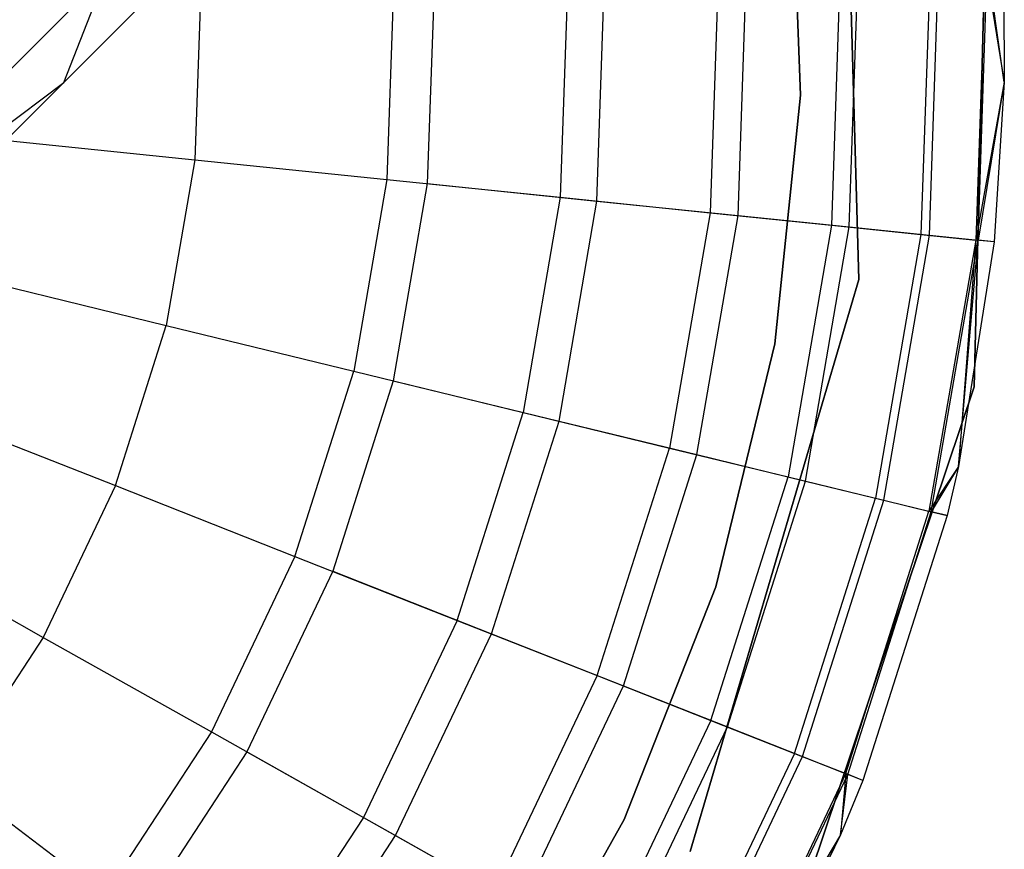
# Model space of a CAD drawing. Extents: x -28.1 to 0, y 0 to 28.1.
# Tile 10 of 215: x -23.425 to -23.187, y 4.273 to 4.473. Entities that reach past the tile are written whole.
import ezdxf

# ---------------------------------------------------------------- set-up
doc = ezdxf.new("R2010")
doc.units = 0
doc.header["$MEASUREMENT"] = 0
doc.layers.get('0').update_dxf_attribs({"color": 13, "linetype": 'CONTINUOUS'})

# ---------------------------------------------------------------- blocks, each defined once
blk = doc.blocks.new('ORTO_VIII_Z_ZAROWKA_OKAPO0')
at = {"color": 0}
for p, q in [((5.18414, 4.81596, 10.00781), (5.18813, 4.6719, 10.00781)), ((5.18813, 4.6719, 3.3149), (5.18414, 4.81596, 3.3149)), ((5.18813, 4.6719, 3.3149), (5.18414, 4.81596, 3.3149)), ((5.18414, 4.81596, 10.00781), (5.18813, 4.6719, 10.00781)), ((5.07778, 4.80142, 1.39378), (4.99595, 4.71959, 1.55904)), ((5.07778, 4.80142, 1.39378), (4.99595, 4.71959, 1.55904)), ((4.99595, 4.71959, 1.55904), (5.02628, 4.79717, 1.60309)), ((4.99595, 4.71959, 1.55904), (5.02628, 4.79717, 1.60309)), ((5.21602, 4.64601, 10.00781), (5.21965, 4.79266, 10.00781)), ((5.21965, 4.79266, 3.3149), (5.21602, 4.64601, 3.3149)), ((5.21602, 4.64601, 10.00781), (5.21965, 4.79266, 10.00781)), ((5.21965, 4.79266, 3.3149), (5.21602, 4.64601, 3.3149)), ((5.17402, 4.71651, 3.47238), (5.17192, 4.77692, 3.47238)), ((5.17192, 4.77692, 3.43301), (5.17402, 4.71651, 3.43301)), ((5.17402, 4.71651, 3.47238), (5.17192, 4.77692, 3.47238)), ((5.17192, 4.77692, 3.43301), (5.17402, 4.71651, 3.43301)), ((5.01908, 4.75878, 1.33366), (4.93065, 4.67035, 1.51228)), ((5.01908, 4.75878, 1.33366), (4.93065, 4.67035, 1.51228)), ((5.2054, 4.74755, 12.08336), (5.20318, 4.68285, 12.08336)), ((5.2054, 4.74755, 12.08336), (5.20318, 4.68285, 12.08336)), ((5.20526, 4.68263, 10.24572), (5.20748, 4.74762, 10.24572)), ((5.20526, 4.68263, 10.24572), (5.20748, 4.74762, 10.24572)), ((5.21871, 4.748, 12.03365), (5.21644, 4.68148, 12.03365)), ((5.21871, 4.748, 12.03365), (5.21644, 4.68148, 12.03365)), ((5.21698, 4.68143, 10.32419), (5.21925, 4.74802, 10.32419)), ((5.21698, 4.68143, 10.32419), (5.21925, 4.74802, 10.32419)), ((5.21871, 4.748, 12.03365), (5.22334, 4.71964, 11.98237)), ((5.21871, 4.748, 12.03365), (5.22334, 4.71964, 11.98237)), ((5.22334, 4.71964, 10.40345), (5.21925, 4.74802, 10.32419)), ((5.22334, 4.71964, 10.40345), (5.21925, 4.74802, 10.32419)), ((5.22319, 4.74815, 10.40345), (5.22334, 4.71964, 10.40345)), ((5.22319, 4.74815, 11.98237), (5.22334, 4.71964, 11.98237)), ((5.22319, 4.74815, 10.40345), (5.22334, 4.71964, 10.40345)), ((5.22319, 4.74815, 11.98237), (5.22334, 4.71964, 11.98237)), ((5.12484, 4.6909, 10.02262), (5.12668, 4.74486, 10.02262)), ((5.12484, 4.6909, 10.02262), (5.12668, 4.74486, 10.02262)), ((5.15415, 4.7458, 12.17217), (5.15218, 4.68809, 12.17217)), ((5.15415, 4.7458, 12.17217), (5.15218, 4.68809, 12.17217)), ((5.15896, 4.68739, 10.09418), (5.16097, 4.74603, 10.09418)), ((5.15896, 4.68739, 10.09418), (5.16097, 4.74603, 10.09418)), ((5.18366, 4.7468, 12.13001), (5.18155, 4.68507, 12.13001)), ((5.18366, 4.7468, 12.13001), (5.18155, 4.68507, 12.13001)), ((5.18586, 4.68463, 10.16879), (5.18799, 4.74695, 10.16879)), ((5.18586, 4.68463, 10.16879), (5.18799, 4.74695, 10.16879)), ((5.07564, 4.74311, 12.23809), (5.07404, 4.69612, 12.23809)), ((5.07564, 4.74311, 12.23809), (5.07404, 4.69612, 12.23809)), ((5.08548, 4.74345, 9.95481), (5.08383, 4.69512, 9.95481)), ((5.08548, 4.74345, 9.95481), (5.08383, 4.69512, 9.95481)), ((5.11778, 4.74455, 12.20857), (5.11598, 4.69181, 12.20857)), ((5.11778, 4.74455, 12.20857), (5.11598, 4.69181, 12.20857)), ((5.02902, 4.74152, 12.25984), (5.02763, 4.70089, 12.25984)), ((5.02902, 4.74152, 12.25984), (5.02763, 4.70089, 12.25984)), ((4.93065, 4.67035, 1.51228), (4.99595, 4.71959, 1.55904)), ((4.93065, 4.67035, 1.51228), (4.99595, 4.71959, 1.55904)), ((4.99595, 4.71959, 1.55904), (4.93566, 4.65931, 1.74188)), ((4.99595, 4.71959, 1.55904), (4.93566, 4.65931, 1.74188)), ((5.22334, 4.71964, 11.98237), (5.21644, 4.68148, 12.03365)), ((5.22334, 4.71964, 11.98237), (5.21644, 4.68148, 12.03365)), ((5.22334, 4.71964, 10.40345), (5.21698, 4.68143, 10.32419)), ((5.22334, 4.71964, 10.40345), (5.21698, 4.68143, 10.32419)), ((5.22334, 4.71964, 10.40345), (5.2209, 4.68103, 10.40345)), ((5.22334, 4.71964, 11.98237), (5.2209, 4.68103, 11.98237)), ((5.22334, 4.71964, 10.40345), (5.2209, 4.68103, 10.40345)), ((5.22334, 4.71964, 11.98237), (5.2209, 4.68103, 11.98237)), ((5.22334, 4.71964, 11.98237), (5.22334, 4.71964, 10.40345)), ((5.22334, 4.71964, 11.98237), (5.22334, 4.71964, 10.40345)), ((5.16787, 4.65637, 3.47238), (5.17402, 4.71651, 3.47238)), ((5.17402, 4.71651, 3.43301), (5.16787, 4.65637, 3.43301)), ((5.16787, 4.65637, 3.47238), (5.17402, 4.71651, 3.47238)), ((5.17402, 4.71651, 3.43301), (5.16787, 4.65637, 3.43301)), ((5.17402, 4.71651, 3.47238), (5.17402, 4.71651, 3.43301)), ((5.17402, 4.71651, 3.47238), (5.17402, 4.71651, 3.43301)), ((4.97818, 4.70598, 12.27316), (5.02763, 4.70089, 12.25984)), ((4.97818, 4.70598, 12.27316), (5.02763, 4.70089, 12.25984)), ((5.02763, 4.70089, 12.25984), (5.02072, 4.66083, 12.25984)), ((5.02763, 4.70089, 12.25984), (5.02072, 4.66083, 12.25984)), ((5.02763, 4.70089, 12.25984), (5.07404, 4.69612, 12.23809)), ((5.02763, 4.70089, 12.25984), (5.07404, 4.69612, 12.23809)), ((5.07404, 4.69612, 12.23809), (5.06605, 4.64979, 12.23809)), ((5.07404, 4.69612, 12.23809), (5.06605, 4.64979, 12.23809)), ((5.07404, 4.69612, 12.23809), (5.11598, 4.69181, 12.20857)), ((5.07404, 4.69612, 12.23809), (5.11598, 4.69181, 12.20857)), ((5.08383, 4.69512, 9.95481), (5.07561, 4.64746, 9.95481)), ((5.08383, 4.69512, 9.95481), (5.07561, 4.64746, 9.95481)), ((5.08383, 4.69512, 9.95481), (5.12484, 4.6909, 10.02262)), ((5.08383, 4.69512, 9.95481), (5.12484, 4.6909, 10.02262)), ((5.11598, 4.69181, 12.20857), (5.10701, 4.63981, 12.20857)), ((5.11598, 4.69181, 12.20857), (5.10701, 4.63981, 12.20857)), ((5.11567, 4.6377, 10.02262), (5.12484, 4.6909, 10.02262)), ((5.11567, 4.6377, 10.02262), (5.12484, 4.6909, 10.02262)), ((5.11598, 4.69181, 12.20857), (5.15218, 4.68809, 12.17217)), ((5.11598, 4.69181, 12.20857), (5.15218, 4.68809, 12.17217)), ((5.12484, 4.6909, 10.02262), (5.15896, 4.68739, 10.09418)), ((5.12484, 4.6909, 10.02262), (5.15896, 4.68739, 10.09418)), ((5.15218, 4.68809, 12.17217), (5.14237, 4.63119, 12.17217)), ((5.15218, 4.68809, 12.17217), (5.14237, 4.63119, 12.17217)), ((5.15218, 4.68809, 12.17217), (5.18155, 4.68507, 12.13001)), ((5.15218, 4.68809, 12.17217), (5.18155, 4.68507, 12.13001)), ((5.14899, 4.62958, 10.09418), (5.15896, 4.68739, 10.09418)), ((5.14899, 4.62958, 10.09418), (5.15896, 4.68739, 10.09418)), ((5.15896, 4.68739, 10.09418), (5.18586, 4.68463, 10.16879)), ((5.15896, 4.68739, 10.09418), (5.18586, 4.68463, 10.16879)), ((5.18155, 4.68507, 12.13001), (5.17105, 4.6242, 12.13001)), ((5.18155, 4.68507, 12.13001), (5.17105, 4.6242, 12.13001)), ((5.17526, 4.62317, 10.16879), (5.18586, 4.68463, 10.16879)), ((5.17526, 4.62317, 10.16879), (5.18586, 4.68463, 10.16879)), ((5.18155, 4.68507, 12.13001), (5.20318, 4.68285, 12.08336)), ((5.18155, 4.68507, 12.13001), (5.20318, 4.68285, 12.08336)), ((5.18586, 4.68463, 10.16879), (5.20526, 4.68263, 10.24572)), ((5.18586, 4.68463, 10.16879), (5.20526, 4.68263, 10.24572)), ((5.20318, 4.68285, 12.08336), (5.19219, 4.61905, 12.08336)), ((5.20318, 4.68285, 12.08336), (5.19219, 4.61905, 12.08336)), ((5.19421, 4.61856, 10.24572), (5.20526, 4.68263, 10.24572)), ((5.19421, 4.61856, 10.24572), (5.20526, 4.68263, 10.24572)), ((5.20318, 4.68285, 12.08336), (5.21644, 4.68148, 12.03365)), ((5.20318, 4.68285, 12.08336), (5.21644, 4.68148, 12.03365)), ((5.21644, 4.68148, 12.03365), (5.20513, 4.6159, 12.03365)), ((5.21644, 4.68148, 12.03365), (5.20513, 4.6159, 12.03365)), ((5.20526, 4.68263, 10.24572), (5.21698, 4.68143, 10.32419)), ((5.20526, 4.68263, 10.24572), (5.21698, 4.68143, 10.32419)), ((5.20566, 4.61577, 10.32419), (5.21698, 4.68143, 10.32419)), ((5.20566, 4.61577, 10.32419), (5.21698, 4.68143, 10.32419)), ((5.21644, 4.68148, 12.03365), (5.21223, 4.62674, 11.98237)), ((5.21644, 4.68148, 12.03365), (5.21223, 4.62674, 11.98237)), ((5.21223, 4.62674, 10.40345), (5.21698, 4.68143, 10.32419)), ((5.21223, 4.62674, 10.40345), (5.21698, 4.68143, 10.32419)), ((5.2209, 4.68103, 10.40345), (5.21223, 4.62674, 10.40345)), ((5.2209, 4.68103, 11.98237), (5.21223, 4.62674, 11.98237)), ((5.2209, 4.68103, 10.40345), (5.21223, 4.62674, 10.40345)), ((5.2209, 4.68103, 11.98237), (5.21223, 4.62674, 11.98237)), ((5.2209, 4.68103, 11.98237), (5.21644, 4.68148, 12.03365)), ((5.2209, 4.68103, 11.98237), (5.21644, 4.68148, 12.03365)), ((5.2209, 4.68103, 10.40345), (5.21698, 4.68143, 10.32419)), ((5.2209, 4.68103, 10.40345), (5.21698, 4.68143, 10.32419)), ((5.2209, 4.68103, 11.98237), (5.2209, 4.68103, 10.40345)), ((5.2209, 4.68103, 11.98237), (5.2209, 4.68103, 10.40345)), ((4.97242, 4.67261, 12.27316), (5.02072, 4.66083, 12.25984)), ((4.97242, 4.67261, 12.27316), (5.02072, 4.66083, 12.25984)), ((5.18813, 4.6719, 10.00781), (5.1474, 4.53366, 10.00781)), ((5.1474, 4.53366, 3.3149), (5.18813, 4.6719, 3.3149)), ((5.1474, 4.53366, 3.3149), (5.18813, 4.6719, 3.3149)), ((5.18813, 4.6719, 10.00781), (5.1474, 4.53366, 10.00781)), ((5.18813, 4.6719, 3.3149), (5.18813, 4.6719, 10.00781)), ((5.18813, 4.6719, 3.3149), (5.18813, 4.6719, 10.00781)), ((5.00843, 4.62209, 12.25984), (5.02072, 4.66083, 12.25984)), ((5.00843, 4.62209, 12.25984), (5.02072, 4.66083, 12.25984)), ((5.02072, 4.66083, 12.25984), (5.06605, 4.64979, 12.23809)), ((5.02072, 4.66083, 12.25984), (5.06605, 4.64979, 12.23809)), ((5.1536, 4.59763, 3.47238), (5.16787, 4.65637, 3.47238)), ((5.16787, 4.65637, 3.43301), (5.1536, 4.59763, 3.43301)), ((5.1536, 4.59763, 3.47238), (5.16787, 4.65637, 3.47238)), ((5.16787, 4.65637, 3.43301), (5.1536, 4.59763, 3.43301)), ((5.16787, 4.65637, 3.47238), (5.16787, 4.65637, 3.43301)), ((5.16787, 4.65637, 3.47238), (5.16787, 4.65637, 3.43301)), ((5.05182, 4.60498, 12.23809), (5.06605, 4.64979, 12.23809)), ((5.05182, 4.60498, 12.23809), (5.06605, 4.64979, 12.23809)), ((5.06605, 4.64979, 12.23809), (5.10701, 4.63981, 12.20857)), ((5.06605, 4.64979, 12.23809), (5.10701, 4.63981, 12.20857)), ((5.07561, 4.64746, 9.95481), (5.06098, 4.60137, 9.95481)), ((5.07561, 4.64746, 9.95481), (5.06098, 4.60137, 9.95481)), ((5.07561, 4.64746, 9.95481), (5.11567, 4.6377, 10.02262)), ((5.07561, 4.64746, 9.95481), (5.11567, 4.6377, 10.02262)), ((5.16933, 4.50694, 10.00781), (5.21602, 4.64601, 10.00781)), ((5.21602, 4.64601, 3.3149), (5.16933, 4.50694, 3.3149)), ((5.16933, 4.50694, 10.00781), (5.21602, 4.64601, 10.00781)), ((5.21602, 4.64601, 3.3149), (5.16933, 4.50694, 3.3149)), ((5.21602, 4.64601, 10.00781), (5.21602, 4.64601, 3.3149)), ((5.21602, 4.64601, 10.00781), (5.21602, 4.64601, 3.3149)), ((4.96218, 4.64033, 12.27316), (5.00843, 4.62209, 12.25984)), ((4.96218, 4.64033, 12.27316), (5.00843, 4.62209, 12.25984)), ((5.09105, 4.58951, 12.20857), (5.10701, 4.63981, 12.20857)), ((5.09105, 4.58951, 12.20857), (5.10701, 4.63981, 12.20857)), ((5.09933, 4.58624, 10.02262), (5.11567, 4.6377, 10.02262)), ((5.09933, 4.58624, 10.02262), (5.11567, 4.6377, 10.02262)), ((5.10701, 4.63981, 12.20857), (5.14237, 4.63119, 12.17217)), ((5.10701, 4.63981, 12.20857), (5.14237, 4.63119, 12.17217)), ((5.11567, 4.6377, 10.02262), (5.14899, 4.62958, 10.09418)), ((5.11567, 4.6377, 10.02262), (5.14899, 4.62958, 10.09418)), ((5.1249, 4.57616, 12.17217), (5.14237, 4.63119, 12.17217)), ((5.1249, 4.57616, 12.17217), (5.14237, 4.63119, 12.17217)), ((5.14237, 4.63119, 12.17217), (5.17105, 4.6242, 12.13001)), ((5.14237, 4.63119, 12.17217), (5.17105, 4.6242, 12.13001)), ((5.13125, 4.57366, 10.09418), (5.14899, 4.62958, 10.09418)), ((5.13125, 4.57366, 10.09418), (5.14899, 4.62958, 10.09418)), ((5.14899, 4.62958, 10.09418), (5.17526, 4.62317, 10.16879)), ((5.14899, 4.62958, 10.09418), (5.17526, 4.62317, 10.16879)), ((5.21223, 4.62674, 11.98237), (5.20513, 4.6159, 12.03365)), ((5.21223, 4.62674, 11.98237), (5.20513, 4.6159, 12.03365)), ((5.21223, 4.62674, 10.40345), (5.20566, 4.61577, 10.32419)), ((5.21223, 4.62674, 10.40345), (5.20566, 4.61577, 10.32419)), ((5.21223, 4.62674, 10.40345), (5.20949, 4.61483, 10.40345)), ((5.21223, 4.62674, 11.98237), (5.20949, 4.61483, 11.98237)), ((5.21223, 4.62674, 10.40345), (5.20949, 4.61483, 10.40345)), ((5.21223, 4.62674, 11.98237), (5.20949, 4.61483, 11.98237)), ((5.21223, 4.62674, 11.98237), (5.21223, 4.62674, 10.40345)), ((5.21223, 4.62674, 11.98237), (5.21223, 4.62674, 10.40345)), ((5.15237, 4.56533, 12.13001), (5.17105, 4.6242, 12.13001)), ((5.15237, 4.56533, 12.13001), (5.17105, 4.6242, 12.13001)), ((5.17105, 4.6242, 12.13001), (5.19219, 4.61905, 12.08336)), ((5.17105, 4.6242, 12.13001), (5.19219, 4.61905, 12.08336)), ((5.00843, 4.62209, 12.25984), (4.99097, 4.58538, 12.25984)), ((5.00843, 4.62209, 12.25984), (4.99097, 4.58538, 12.25984)), ((5.00843, 4.62209, 12.25984), (5.05182, 4.60498, 12.23809)), ((5.00843, 4.62209, 12.25984), (5.05182, 4.60498, 12.23809)), ((5.1564, 4.56374, 10.16879), (5.17526, 4.62317, 10.16879)), ((5.1564, 4.56374, 10.16879), (5.17526, 4.62317, 10.16879)), ((5.17526, 4.62317, 10.16879), (5.19421, 4.61856, 10.24572)), ((5.17526, 4.62317, 10.16879), (5.19421, 4.61856, 10.24572)), ((5.1726, 4.55735, 12.08336), (5.19219, 4.61905, 12.08336)), ((5.1726, 4.55735, 12.08336), (5.19219, 4.61905, 12.08336)), ((5.19219, 4.61905, 12.08336), (5.20513, 4.6159, 12.03365)), ((5.19219, 4.61905, 12.08336), (5.20513, 4.6159, 12.03365)), ((5.17454, 4.55658, 10.24572), (5.19421, 4.61856, 10.24572)), ((5.17454, 4.55658, 10.24572), (5.19421, 4.61856, 10.24572)), ((5.19421, 4.61856, 10.24572), (5.20566, 4.61577, 10.32419)), ((5.19421, 4.61856, 10.24572), (5.20566, 4.61577, 10.32419)), ((5.18499, 4.55246, 12.03365), (5.20513, 4.6159, 12.03365)), ((5.18499, 4.55246, 12.03365), (5.20513, 4.6159, 12.03365)), ((5.1855, 4.55226, 10.32419), (5.20566, 4.61577, 10.32419)), ((5.1855, 4.55226, 10.32419), (5.20566, 4.61577, 10.32419)), ((5.20949, 4.61483, 10.40345), (5.18917, 4.55081, 10.40345)), ((5.20949, 4.61483, 11.98237), (5.18917, 4.55081, 11.98237)), ((5.20949, 4.61483, 10.40345), (5.18917, 4.55081, 10.40345)), ((5.20949, 4.61483, 11.98237), (5.18917, 4.55081, 11.98237)), ((5.20513, 4.6159, 12.03365), (5.20949, 4.61483, 11.98237)), ((5.20513, 4.6159, 12.03365), (5.20949, 4.61483, 11.98237)), ((5.20949, 4.61483, 10.40345), (5.20566, 4.61577, 10.32419)), ((5.20949, 4.61483, 10.40345), (5.20566, 4.61577, 10.32419)), ((5.20949, 4.61483, 11.98237), (5.20949, 4.61483, 10.40345)), ((5.20949, 4.61483, 11.98237), (5.20949, 4.61483, 10.40345)), ((4.94763, 4.60974, 12.27316), (4.99097, 4.58538, 12.25984)), ((4.94763, 4.60974, 12.27316), (4.99097, 4.58538, 12.25984)), ((5.05182, 4.60498, 12.23809), (5.03163, 4.56252, 12.23809)), ((5.05182, 4.60498, 12.23809), (5.03163, 4.56252, 12.23809)), ((5.05182, 4.60498, 12.23809), (5.09105, 4.58951, 12.20857)), ((5.05182, 4.60498, 12.23809), (5.09105, 4.58951, 12.20857)), ((5.06098, 4.60137, 9.95481), (5.04021, 4.55769, 9.95481)), ((5.06098, 4.60137, 9.95481), (5.04021, 4.55769, 9.95481)), ((5.06098, 4.60137, 9.95481), (5.09933, 4.58624, 10.02262)), ((5.06098, 4.60137, 9.95481), (5.09933, 4.58624, 10.02262)), ((5.13146, 4.54138, 3.47238), (5.1536, 4.59763, 3.47238)), ((5.1536, 4.59763, 3.43301), (5.13146, 4.54138, 3.43301)), ((5.13146, 4.54138, 3.47238), (5.1536, 4.59763, 3.47238)), ((5.1536, 4.59763, 3.43301), (5.13146, 4.54138, 3.43301)), ((5.1536, 4.59763, 3.47238), (5.1536, 4.59763, 3.43301)), ((5.1536, 4.59763, 3.47238), (5.1536, 4.59763, 3.43301)), ((5.09105, 4.58951, 12.20857), (5.06838, 4.54185, 12.20857)), ((5.09105, 4.58951, 12.20857), (5.06838, 4.54185, 12.20857)), ((5.09105, 4.58951, 12.20857), (5.1249, 4.57616, 12.17217)), ((5.09105, 4.58951, 12.20857), (5.1249, 4.57616, 12.17217)), ((4.99097, 4.58538, 12.25984), (4.96867, 4.55139, 12.25984)), ((4.99097, 4.58538, 12.25984), (4.96867, 4.55139, 12.25984)), ((4.99097, 4.58538, 12.25984), (5.03163, 4.56252, 12.23809)), ((4.99097, 4.58538, 12.25984), (5.03163, 4.56252, 12.23809)), ((5.07615, 4.53748, 10.02262), (5.09933, 4.58624, 10.02262)), ((5.07615, 4.53748, 10.02262), (5.09933, 4.58624, 10.02262)), ((5.09933, 4.58624, 10.02262), (5.13125, 4.57366, 10.09418)), ((5.09933, 4.58624, 10.02262), (5.13125, 4.57366, 10.09418)), ((5.1249, 4.57616, 12.17217), (5.1001, 4.52401, 12.17217)), ((5.1249, 4.57616, 12.17217), (5.1001, 4.52401, 12.17217)), ((5.1249, 4.57616, 12.17217), (5.15237, 4.56533, 12.13001)), ((5.1249, 4.57616, 12.17217), (5.15237, 4.56533, 12.13001)), ((5.10605, 4.52067, 10.09418), (5.13125, 4.57366, 10.09418)), ((5.10605, 4.52067, 10.09418), (5.13125, 4.57366, 10.09418)), ((5.13125, 4.57366, 10.09418), (5.1564, 4.56374, 10.16879)), ((5.13125, 4.57366, 10.09418), (5.1564, 4.56374, 10.16879)), ((5.15237, 4.56533, 12.13001), (5.12584, 4.50955, 12.13001)), ((5.15237, 4.56533, 12.13001), (5.12584, 4.50955, 12.13001)), ((5.15237, 4.56533, 12.13001), (5.1726, 4.55735, 12.08336)), ((5.15237, 4.56533, 12.13001), (5.1726, 4.55735, 12.08336)), ((5.03163, 4.56252, 12.23809), (5.00584, 4.5232, 12.23809)), ((5.03163, 4.56252, 12.23809), (5.00584, 4.5232, 12.23809)), ((5.03163, 4.56252, 12.23809), (5.06838, 4.54185, 12.20857)), ((5.03163, 4.56252, 12.23809), (5.06838, 4.54185, 12.20857)), ((5.12962, 4.50742, 10.16879), (5.1564, 4.56374, 10.16879)), ((5.12962, 4.50742, 10.16879), (5.1564, 4.56374, 10.16879)), ((5.1564, 4.56374, 10.16879), (5.17454, 4.55658, 10.24572)), ((5.1564, 4.56374, 10.16879), (5.17454, 4.55658, 10.24572)), ((5.04021, 4.55769, 9.95481), (5.01369, 4.51725, 9.95481)), ((5.04021, 4.55769, 9.95481), (5.01369, 4.51725, 9.95481)), ((5.04021, 4.55769, 9.95481), (5.07615, 4.53748, 10.02262)), ((5.04021, 4.55769, 9.95481), (5.07615, 4.53748, 10.02262)), ((5.1726, 4.55735, 12.08336), (5.1448, 4.49888, 12.08336)), ((5.1726, 4.55735, 12.08336), (5.1448, 4.49888, 12.08336)), ((5.1726, 4.55735, 12.08336), (5.18499, 4.55246, 12.03365)), ((5.1726, 4.55735, 12.08336), (5.18499, 4.55246, 12.03365)), ((5.14662, 4.49786, 10.24572), (5.17454, 4.55658, 10.24572)), ((5.14662, 4.49786, 10.24572), (5.17454, 4.55658, 10.24572)), ((5.17454, 4.55658, 10.24572), (5.1855, 4.55226, 10.32419)), ((5.17454, 4.55658, 10.24572), (5.1855, 4.55226, 10.32419)), ((5.18499, 4.55246, 12.03365), (5.15641, 4.49236, 12.03365)), ((5.18499, 4.55246, 12.03365), (5.15641, 4.49236, 12.03365)), ((5.15689, 4.49209, 10.32419), (5.1855, 4.55226, 10.32419)), ((5.15689, 4.49209, 10.32419), (5.1855, 4.55226, 10.32419)), ((5.18499, 4.55246, 12.03365), (5.18374, 4.53763, 11.98237)), ((5.18499, 4.55246, 12.03365), (5.18374, 4.53763, 11.98237)), ((5.18374, 4.53763, 10.40345), (5.1855, 4.55226, 10.32419)), ((5.18374, 4.53763, 10.40345), (5.1855, 4.55226, 10.32419)), ((5.18917, 4.55081, 11.98237), (5.18499, 4.55246, 12.03365)), ((5.18917, 4.55081, 11.98237), (5.18499, 4.55246, 12.03365)), ((5.18917, 4.55081, 10.40345), (5.1855, 4.55226, 10.32419)), ((5.18917, 4.55081, 10.40345), (5.1855, 4.55226, 10.32419)), ((4.96867, 4.55139, 12.25984), (5.00584, 4.5232, 12.23809)), ((4.96867, 4.55139, 12.25984), (5.00584, 4.5232, 12.23809)), ((5.18917, 4.55081, 10.40345), (5.18374, 4.53763, 10.40345)), ((5.18917, 4.55081, 11.98237), (5.18374, 4.53763, 11.98237)), ((5.18917, 4.55081, 10.40345), (5.18374, 4.53763, 10.40345)), ((5.18917, 4.55081, 11.98237), (5.18374, 4.53763, 11.98237)), ((5.18917, 4.55081, 11.98237), (5.18917, 4.55081, 10.40345)), ((5.18917, 4.55081, 11.98237), (5.18917, 4.55081, 10.40345)), ((5.06838, 4.54185, 12.20857), (5.03944, 4.49772, 12.20857)), ((5.06838, 4.54185, 12.20857), (5.03944, 4.49772, 12.20857)), ((5.06838, 4.54185, 12.20857), (5.1001, 4.52401, 12.17217)), ((5.06838, 4.54185, 12.20857), (5.1001, 4.52401, 12.17217)), ((5.10186, 4.48867, 3.47238), (5.13146, 4.54138, 3.47238)), ((5.13146, 4.54138, 3.43301), (5.10186, 4.48867, 3.43301)), ((5.10186, 4.48867, 3.47238), (5.13146, 4.54138, 3.47238)), ((5.13146, 4.54138, 3.43301), (5.10186, 4.48867, 3.43301)), ((5.13146, 4.54138, 3.47238), (5.13146, 4.54138, 3.43301)), ((5.13146, 4.54138, 3.47238), (5.13146, 4.54138, 3.43301)), ((5.04654, 4.49234, 10.02262), (5.07615, 4.53748, 10.02262)), ((5.04654, 4.49234, 10.02262), (5.07615, 4.53748, 10.02262)), ((5.07615, 4.53748, 10.02262), (5.10605, 4.52067, 10.09418)), ((5.07615, 4.53748, 10.02262), (5.10605, 4.52067, 10.09418)), ((5.18374, 4.53763, 11.98237), (5.15641, 4.49236, 12.03365)), ((5.18374, 4.53763, 11.98237), (5.15641, 4.49236, 12.03365)), ((5.18374, 4.53763, 10.40345), (5.15689, 4.49209, 10.32419)), ((5.18374, 4.53763, 10.40345), (5.15689, 4.49209, 10.32419)), ((5.18374, 4.53763, 10.40345), (5.16032, 4.49016, 10.40345)), ((5.18374, 4.53763, 11.98237), (5.16032, 4.49016, 11.98237)), ((5.18374, 4.53763, 10.40345), (5.16032, 4.49016, 10.40345)), ((5.18374, 4.53763, 11.98237), (5.16032, 4.49016, 11.98237)), ((5.18374, 4.53763, 11.98237), (5.18374, 4.53763, 10.40345)), ((5.18374, 4.53763, 11.98237), (5.18374, 4.53763, 10.40345))]:
    blk.add_line(p, q, dxfattribs=at)

msp = doc.modelspace()

# ---------------------------------------------------------------- block references
at = {"color": 0}
msp.add_blockref('ORTO_VIII_Z_ZAROWKA_OKAPO0', (-28.41, -0.26151, -0.64167), dxfattribs=at)

doc.saveas('drawing.dxf')
